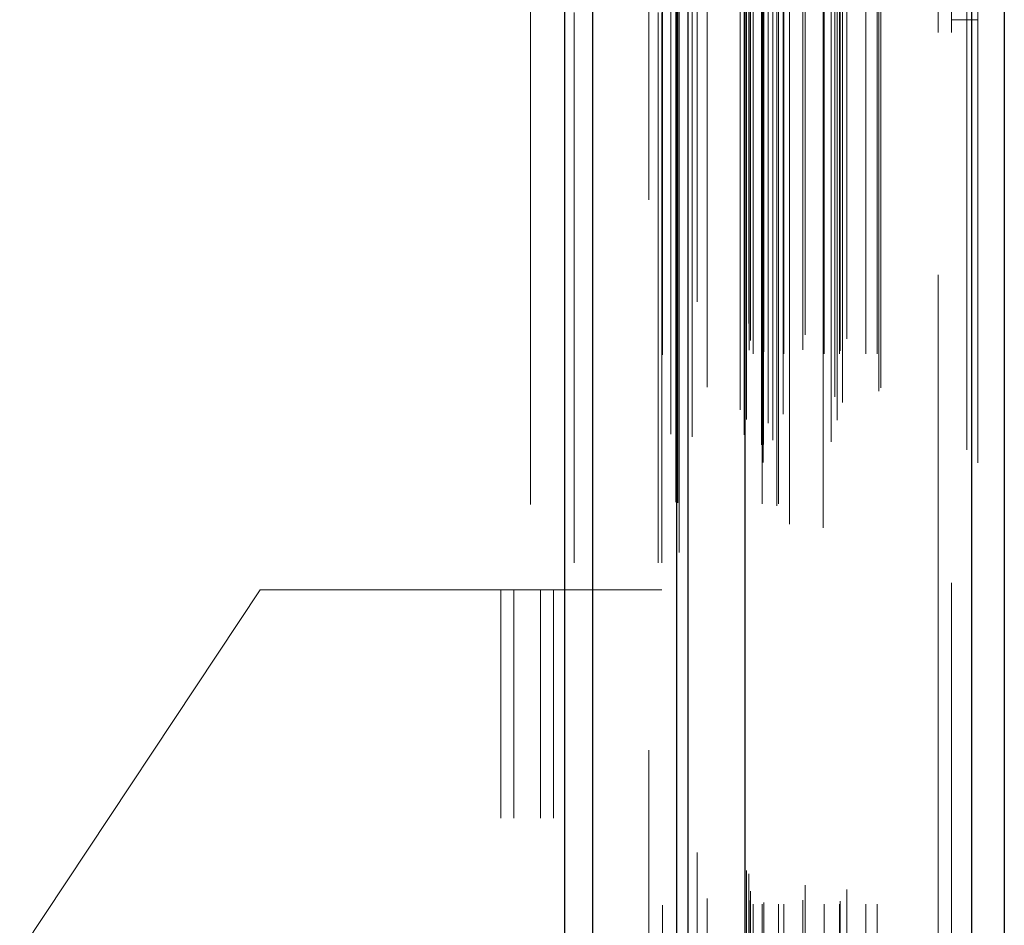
# Model space of a CAD drawing. Header units: inches. Extents: x 0.2 to 10.8, y 0.2 to 8.2.
# Tile 43 of 146: x 1.923 to 2.102, y 4.502 to 4.667. Entities that reach past the tile are written whole.
import ezdxf

# ---------------------------------------------------------------- set-up
doc = ezdxf.new("R2010")
doc.units = ezdxf.units.IN
doc.header["$MEASUREMENT"] = 0
doc.linetypes.add('HIDDEN', pattern=[0.075, 0.05, -0.025])

msp = doc.modelspace()

# ---------------------------------------------------------------- linework, layer by layer
at = {"color": 7, "linetype": 'Continuous', "lineweight": 25}
for p, q in [((2.0225041, 3.1682289), (2.0225041, 5.5248924)), ((2.0275952, 3.1682289), (2.0275952, 5.5239482)), ((2.042856, 3.1682289), (2.042856, 5.5167693)), ((2.0449648, 3.1682289), (2.0449648, 5.5165622)), ((2.0552073, 5.4959989), (2.0552073, 3.1891124)), ((2.096424, 5.4887313), (2.096424, 3.19638)), ((2.1023738, 5.4863751), (2.1023738, 3.1987362))]:
    msp.add_line(p, q, dxfattribs=at)
at = {"color": 7, "linetype": 'HIDDEN', "lineweight": 18}
for p, q in [((2.0225041, 5.5248924), (2.0225041, 3.1682289)), ((2.0225041, 5.5248924), (2.0225041, 3.1682289)), ((2.0225041, 3.1682289), (2.0225041, 5.5248924)), ((2.0242011, 3.1682289), (2.0242011, 5.5239482)), ((2.0242011, 3.1682289), (2.0242011, 5.5239482)), ((2.0275952, 3.1682289), (2.0275952, 5.5239482)), ((2.0394619, 3.1682289), (2.0394619, 5.5167693)), ((2.0394619, 3.1682289), (2.0394619, 5.5167693)), ((2.0401648, 3.1682289), (2.0401648, 5.5165622)), ((2.042856, 3.1682289), (2.042856, 5.5167693)), ((2.0430594, 3.1791361), (2.0430594, 5.5059752)), ((2.0585877, 3.1864452), (2.0585877, 5.4986661)), ((2.0585877, 3.1864452), (2.0585877, 5.4986661)), ((2.0543738, 5.4959989), (2.0543738, 3.1891124)), ((2.0582475, 3.1896485), (2.0582475, 5.4954628)), ((2.0586552, 3.1897204), (2.0586552, 5.4953909)), ((2.0456636, 3.1911031), (2.0456636, 5.4940122)), ((2.059504, 5.4936145), (2.059504, 3.1914736)), ((2.0602979, 3.1905001), (2.0602979, 5.4946112)), ((2.0417735, 5.4915684), (2.0417735, 3.1935338)), ((2.0551469, 3.1934999), (2.0551469, 5.4916114)), ((2.0551254, 5.4914436), (2.0551254, 3.1936677)), ((2.0555081, 3.1942708), (2.0555081, 5.4908405)), ((2.0555081, 3.1942708), (2.0555081, 5.4908405)), ((2.0622162, 3.1952237), (2.0622162, 5.4898891)), ((2.0708923, 5.490221), (2.0708923, 3.1948936)), ((2.0720375, 3.1941511), (2.0720375, 5.4909602)), ((2.0603227, 3.1965378), (2.0603227, 5.4885735)), ((2.0955905, 5.4887313), (2.0955905, 3.19638)), ((2.0955905, 3.19638), (2.0955905, 5.4887313)), ((2.096424, 3.19638), (2.096424, 5.4887313)), ((2.0715701, 3.198393), (2.0715701, 5.4867183)), ((2.0729819, 3.1973776), (2.0729819, 5.4877364)), ((2.0975738, 5.4863751), (2.0975738, 3.1987362)), ((2.0484129, 3.2001216), (2.0484129, 5.48499)), ((2.0795836, 3.1994349), (2.0795836, 5.4856764)), ((2.0799298, 3.2000195), (2.0799298, 5.4850918)), ((2.0427103, 5.4792226), (2.0427103, 3.2058884)), ((2.0560449, 3.2068599), (2.0560449, 5.4782514)), ((2.0560449, 3.2068599), (2.0560449, 5.4782514)), ((2.0567193, 3.2061933), (2.0567193, 5.478918)), ((2.0567193, 3.2061933), (2.0567193, 5.478918)), ((2.0583782, 5.478918), (2.0583782, 3.2061933)), ((2.0583782, 3.2061933), (2.0583782, 5.478918)), ((2.0587115, 3.2065266), (2.0587115, 5.4785847)), ((2.0610449, 5.4785847), (2.0610449, 3.2065266)), ((2.0613782, 3.2061933), (2.0613782, 5.478918)), ((2.0613782, 5.478918), (2.0613782, 3.2061933)), ((2.0623167, 3.2061933), (2.0623167, 5.478918)), ((2.0657556, 3.2069265), (2.0657556, 5.4782179)), ((2.0696532, 3.2061933), (2.0696532, 5.478918)), ((2.0724092, 3.2061933), (2.0724092, 5.478918)), ((2.0725789, 3.2067245), (2.0725789, 5.4783891)), ((2.0772371, 3.2061933), (2.0772371, 5.478918)), ((2.0792632, 3.2061933), (2.0792632, 5.478918)), ((2.0792632, 3.2061933), (2.0792632, 5.478918)), ((2.0562404, 3.208589), (2.0562404, 5.4765223)), ((2.0661935, 3.2096294), (2.0661935, 5.4754819)), ((2.0661935, 3.2096294), (2.0661935, 5.4754819)), ((2.0737905, 3.208886), (2.0737905, 5.4762253)), ((2.0633494, 5.4752652), (2.0633494, 3.2098347)), ((2.0694382, 5.4746017), (2.0694382, 3.2105106)), ((2.0555508, 3.2123422), (2.0555508, 5.4727691)), ((2.0555508, 3.2123422), (2.0555508, 5.4727691)), ((2.0559885, 3.2117238), (2.0559885, 5.4733875)), ((2.0559885, 3.2117238), (2.0559885, 5.4733875)), ((2.0432902, 5.47012), (2.0432902, 3.2150026)), ((2.0432902, 5.4700919), (2.0432902, 3.2149916)), ((2.0465973, 3.2156146), (2.0465973, 5.4694967)), ((2.0377648, 3.2341622), (2.0377648, 5.4508955)), ((2.0377648, 3.2341622), (2.0377648, 5.4508955)), ((2.0377648, 3.2341622), (2.0377648, 5.4508955)), ((2.0377648, 3.2341622), (2.0377648, 5.4508955)), ((2.0903738, 3.264589), (2.0903738, 5.4205223)), ((2.0903738, 3.264589), (2.0903738, 5.4205223)), ((2.0903738, 5.4205223), (2.0903738, 3.264589)), ((2.0903738, 5.4205223), (2.0903738, 3.264589)), ((2.0927738, 3.264589), (2.0927738, 5.4205223)), ((2.0162982, 5.0787955), (2.0162982, 4.4017289)), ((2.0927738, 4.6669), (2.0975738, 4.6669)), ((1.9671982, 4.5632955), (1.9234982, 4.4975039)), ((1.9671982, 4.5632955), (2.0108982, 4.5632955)), ((2.0108982, 4.1218289), (2.0108982, 4.5632955)), ((2.0108982, 4.1218289), (2.0108982, 4.5632955)), ((2.0108982, 4.5632955), (2.0132982, 4.5632955)), ((2.0132982, 4.1218289), (2.0132982, 4.5632955)), ((2.0132982, 4.5632955), (2.0204982, 4.5632955)), ((2.0180982, 4.1218289), (2.0180982, 4.5632955)), ((2.0204982, 4.1218289), (2.0204982, 4.5632955)), ((2.0204982, 4.5632955), (2.0401648, 4.5632955)), ((2.0204982, 4.1218289), (2.0204982, 4.5632955))]:
    msp.add_line(p, q, dxfattribs=at)
at = {"color": 7, "linetype": 'HIDDEN', "lineweight": 18, "flags": 128}
for points in [[(2.0402536, 5.5060209), (2.0402533, 4.3517529), (2.0402536, 3.1790906)], [(2.0402536, 5.50602), (2.0402533, 4.3304691), (2.0402536, 3.1790879)], [(2.0417734, 5.4915882), (2.0417734, 4.3896087), (2.0417734, 3.1935247)], [(2.0427103, 5.4792232), (2.0427097, 4.3183776), (2.0427103, 3.2059021)], [(2.0484031, 3.207252), (2.0484033, 4.3333438), (2.0484031, 5.4778582)]]:
    msp.add_lwpolyline(points, dxfattribs=at)

doc.saveas('drawing.dxf')
